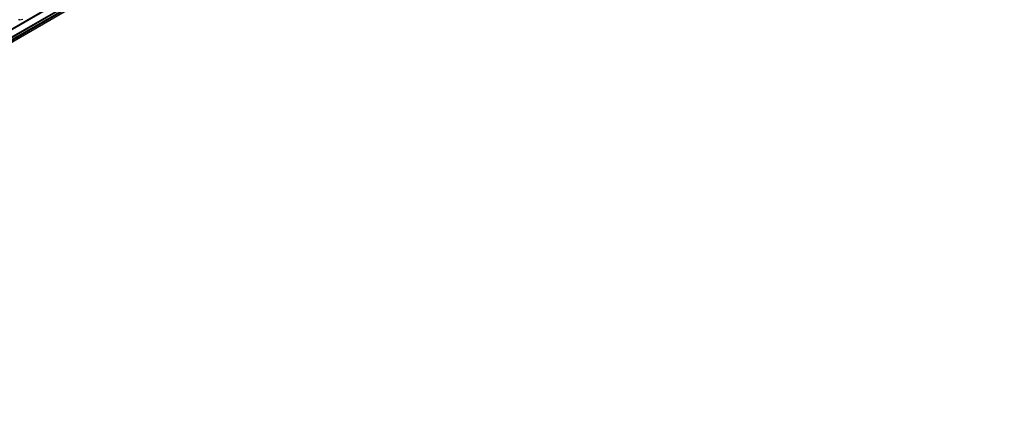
# Model space of a CAD drawing. Header units: millimetres. Extents: x -418 to 2050, y -784 to 1107.
# Tile 57 of 61: x 1319 to 1689, y 708 to 861. Entities that reach past the tile are written whole.
import ezdxf

# ---------------------------------------------------------------- set-up
doc = ezdxf.new("R2010")
doc.units = ezdxf.units.MM

# ---------------------------------------------------------------- blocks, each defined once
blk = doc.blocks.new('SOPORTE_SV2__33', base_point=(669.09, 483.45))
at = {"color": 3, "linetype": 'Continuous'}
for p, q in [((1687.18, 1072.79), (686.62, 493.69)), ((1687.32, 1072.54), (686.76, 493.45)), ((1687.32, 1069.94), (686.76, 490.85)), ((1687.52, 1069.68), (686.97, 490.58)), ((1688.41, 1068.5), (687.85, 489.41)), ((1688.63, 1069.66), (688.07, 490.57)), ((1688.82, 1069.34), (688.27, 490.24))]:
    blk.add_line(p, q, dxfattribs=at)
at = {"color": 7, "linetype": 'Continuous'}
for p, q in [((1688.38, 1068.47), (687.82, 489.38)), ((1318.53, 861.18), (1319.77, 861.34))]:
    blk.add_line(p, q, dxfattribs=at)
blk.add_open_spline([(1318.53, 861.18), (1318.45, 861.17), (1318.3, 861.15), (1318.15, 861.15), (1318.07, 861.15)], degree=3, knots=[0, 0, 0, 0, 0.2337301, 0.4640681, 0.4640681, 0.4640681, 0.4640681], dxfattribs=at)
blk = doc.blocks.new('Iso1', base_point=(735.25, 534.31))
blk.add_blockref('SOPORTE_SV2__33', (669.09, 483.45))

msp = doc.modelspace()

# ---------------------------------------------------------------- block references
msp.add_blockref('Iso1', (735.25, 534.31))

doc.saveas('drawing.dxf')
